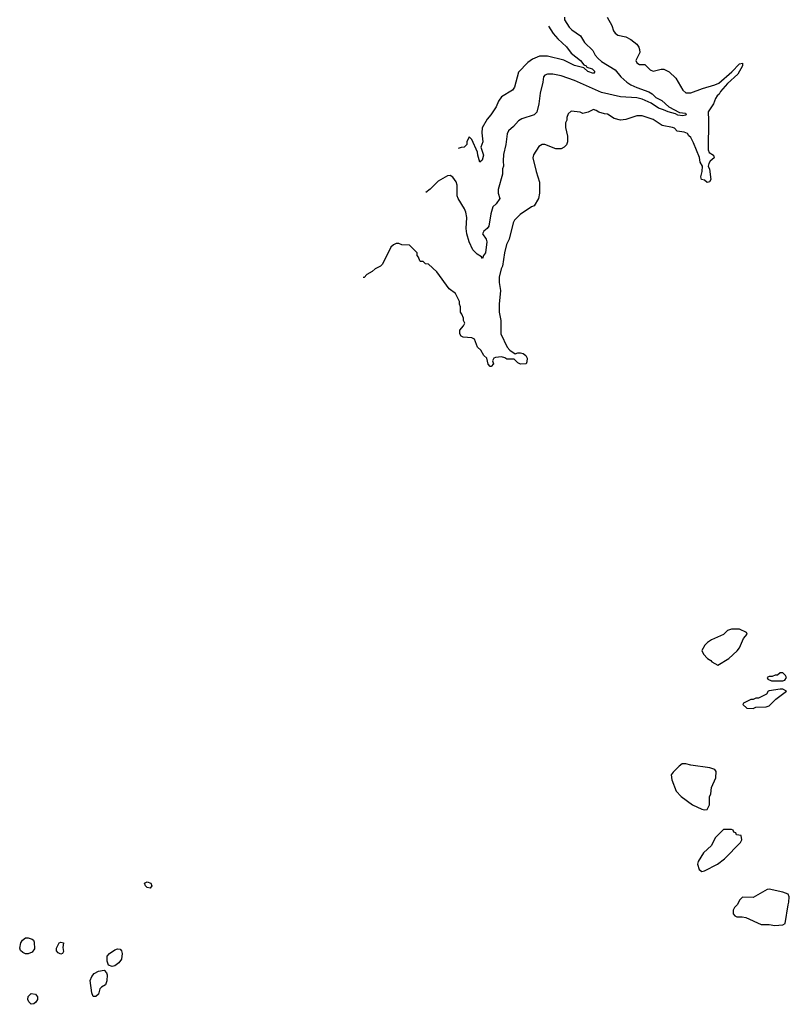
# Model space of a CAD drawing. Header units: inches. Extents: x 2380249 to 2585472, y 382747 to 546448.
# Tile 142 of 256: x 2430066 to 2435758, y 497635 to 504912. Entities that reach past the tile are written whole.
import ezdxf

# ---------------------------------------------------------------- set-up
doc = ezdxf.new("R2010")
doc.units = ezdxf.units.IN
doc.header["$MEASUREMENT"] = 0
doc.layers.add('C4439', color=7, linetype='Continuous')
doc.layers.add('C4530', color=7, linetype='Continuous')

msp = doc.modelspace()

# ---------------------------------------------------------------- linework, layer by layer
at = {"layer": 'C4439', "color": 4}
for points, elevation in [([(2435690, 499965.2), (2435610, 499953.2), (2435602, 499950), (2435590, 499928), (2435530, 499898), (2435510, 499898), (2435491.6, 499888.4), (2435472.7, 499887.3), (2435418, 499862), (2435414, 499850), (2435443.6, 499823.6), (2435490, 499822), (2435510, 499832), (2435587.3, 499832.7), (2435610, 499842), (2435658, 499890), (2435738, 499950), (2435710, 499964)], 84), ([(2434993.6, 499413.6), (2434966.4, 499413.6), (2434943.5, 499396.5), (2434898, 499350), (2434884.7, 499330), (2434890, 499294), (2434921, 499210), (2434958, 499170), (2435042, 499110), (2435110, 499078), (2435130, 499072), (2435150, 499074), (2435168, 499110), (2435168.4, 499168.4), (2435178, 499190), (2435183.1, 499236.9), (2435215.3, 499310), (2435216.4, 499356.4), (2435206, 499370), (2435170, 499382), (2435030, 499402)], 84), ([(2435330, 498926), (2435270, 498926), (2435210, 498866), (2435182, 498810), (2435124.5, 498755.5), (2435084.7, 498690), (2435078, 498670), (2435091.1, 498631.1), (2435110, 498618), (2435130, 498621), (2435228, 498670), (2435278, 498710), (2435398, 498830), (2435406, 498850), (2435402, 498882), (2435367.3, 498887.3), (2435362, 498902), (2435347.3, 498907.3), (2435342, 498922)], 84), ([(2431030, 498494), (2431010, 498498), (2430996, 498510), (2430989.6, 498530.4), (2431010, 498540.5), (2431036.3, 498530), (2431042.8, 498510)], 76), ([(2435610, 498485.2), (2435595.3, 498484.7), (2435490, 498424), (2435412.7, 498427.3), (2435391.6, 498408.4), (2435372, 498370), (2435352, 498350), (2435342, 498330), (2435343.6, 498303.6), (2435354, 498290), (2435370, 498282), (2435410, 498282), (2435436.9, 498276.9), (2435550, 498224.7), (2435610, 498224.7), (2435650, 498218), (2435710, 498222), (2435728, 498232), (2435748.7, 498370), (2435755.3, 498390), (2435758, 498430), (2435748.7, 498448.7), (2435710, 498464)], 84), ([(2430130, 498009.2), (2430110, 498009.3), (2430090, 498017.2), (2430072.3, 498032.3), (2430066, 498050), (2430075.1, 498090), (2430086.6, 498110), (2430110, 498126.4), (2430130, 498127), (2430157.7, 498117.7), (2430167.7, 498110), (2430173.4, 498093.4), (2430175.5, 498044.5), (2430158.8, 498021.2)], 76), ([(2430370, 498005.2), (2430350, 498015.3), (2430339, 498030), (2430339, 498050), (2430350, 498074), (2430358, 498090), (2430370, 498094.8), (2430391.3, 498090), (2430386, 498054), (2430390, 498026), (2430382, 498010)], 76), ([(2430750, 497913.6), (2430723.9, 497923.9), (2430713.4, 497953.4), (2430714, 497990), (2430729.2, 498010), (2430770, 498038.4), (2430790, 498046), (2430810, 498044), (2430819.3, 498030), (2430823.1, 498010), (2430818.4, 497970), (2430798.2, 497941.8), (2430770, 497919.6)], 76), ([(2430630, 497692.7), (2430610, 497693.2), (2430600.4, 497720.4), (2430588, 497812), (2430599.7, 497840.3), (2430617.6, 497862.4), (2430650, 497879.1), (2430690, 497887.7), (2430708.7, 497868.7), (2430713.5, 497853.5), (2430710.5, 497809.5), (2430701, 497779), (2430670, 497762.7), (2430659.1, 497750), (2430650, 497709.2)], 76), ([(2430150, 497635.3), (2430132.9, 497652.9), (2430125.2, 497670), (2430130, 497692), (2430150, 497714.8), (2430182, 497710), (2430198, 497690), (2430198, 497670), (2430184.7, 497650), (2430170, 497639)], 76)]:
    msp.add_lwpolyline(points, close=True, dxfattribs=dict(at, elevation=elevation))
at = {"layer": 'C4530', "color": 4}
for points, elevation in [([(2434410.9, 504930.9), (2434444.7, 504870), (2434458, 504830), (2434470, 504812), (2434490, 504798), (2434550, 504784.7), (2434585.4, 504765.4), (2434630, 504731.3), (2434644.7, 504710), (2434651.1, 504691.1), (2434651.3, 504670), (2434622, 504610), (2434630, 504594), (2434650, 504582), (2434690, 504582), (2434730, 504542), (2434750, 504532), (2434810, 504546), (2434830, 504546), (2434870, 504526), (2434919.8, 504479.8), (2434971.1, 504391.1), (2434991.6, 504371.6), (2435030, 504371.3), (2435115.6, 504404.4), (2435208, 504430), (2435237.5, 504442.5), (2435333.6, 504526.4), (2435390, 504584.7), (2435410.8, 504590.8), (2435410.6, 504570), (2435377.3, 504510), (2435299.8, 504440.2), (2435250, 504382), (2435238.5, 504361.5), (2435224.7, 504350), (2435211.3, 504330), (2435198, 504290), (2435158, 504230), (2435161, 504170), (2435158, 503950), (2435166, 503930), (2435198, 503910), (2435202, 503890), (2435172.7, 503867.3), (2435162, 503850), (2435158.8, 503830), (2435167.9, 503807.9), (2435176.3, 503730), (2435167.1, 503712.9), (2435150, 503709.2), (2435130, 503726), (2435108.7, 503730), (2435102.7, 503750), (2435113.6, 503790), (2435116, 503830), (2435099.6, 503859.6), (2435093.1, 503893.1), (2435050, 504002), (2435030, 504042), (2435014, 504054), (2435006, 504070), (2434980.4, 504080.4), (2434929, 504089), (2434908, 504110), (2434894.8, 504114.8), (2434818, 504130), (2434750, 504173.2), (2434670, 504201.2), (2434630, 504201.2), (2434550, 504174), (2434510, 504169), (2434462, 504182), (2434412.9, 504212.9), (2434390, 504215.3), (2434350, 504228.7), (2434330, 504242), (2434310, 504248), (2434270, 504228), (2434230, 504218), (2434210, 504228), (2434143.6, 504236.4), (2434123.6, 504216.4), (2434112, 504190), (2434112, 504170), (2434102, 504150), (2434103.6, 504116.4), (2434118, 504050), (2434118, 504010), (2434110, 503986), (2434094, 503970), (2434070, 503958), (2434030, 503958), (2433950, 503988.7), (2433930, 503988.7), (2433906.4, 503973.6), (2433866.4, 503913.6), (2433862, 503890), (2433884.7, 503790), (2433911.3, 503710), (2433911.1, 503631.1), (2433902.8, 503590), (2433870, 503537.2), (2433852, 503530), (2433767.5, 503472.5), (2433726, 503430), (2433716, 503410), (2433686, 503290), (2433666, 503250), (2433651, 503190), (2433636, 503090), (2433626, 503070), (2433611, 503010), (2433611, 502970), (2433621, 502910), (2433611, 502810), (2433611.3, 502750), (2433624.7, 502690), (2433624.7, 502590), (2433671.1, 502491.1), (2433692, 502470), (2433730, 502442), (2433749, 502451), (2433770, 502451), (2433790, 502446), (2433810.5, 502430.5), (2433818.8, 502410), (2433817.3, 502382.7), (2433810.7, 502369.3), (2433770, 502366), (2433750, 502377.2), (2433722, 502402), (2433670, 502402.7), (2433653.6, 502413.6), (2433630, 502420.7), (2433584.5, 502415.5), (2433572, 502410), (2433562, 502390), (2433571.3, 502368.7), (2433554, 502350), (2433546, 502350), (2433530, 502366), (2433522, 502410), (2433499, 502430), (2433475.3, 502470), (2433452.9, 502492.9), (2433429.2, 502550), (2433410, 502560.7), (2433345.1, 502565.1), (2433331.9, 502571.9), (2433320.9, 502590), (2433322, 502618), (2433348, 502650), (2433358, 502670), (2433348.4, 502688.4), (2433347.3, 502707.3), (2433336.4, 502736.4), (2433326, 502750), (2433326, 502790), (2433318, 502810), (2433318, 502830), (2433288.9, 502888.9), (2433243.1, 502923.1), (2433150, 503048), (2433090, 503106), (2433068.4, 503108.4), (2433050, 503126), (2433030, 503126), (2433026, 503130), (2433016.4, 503156.4), (2433006, 503170), (2433006, 503190), (2432950, 503246), (2432892.7, 503247.3), (2432870, 503258), (2432850, 503258), (2432830, 503248), (2432812, 503230), (2432750, 503106), (2432734, 503090), (2432694, 503070), (2432674, 503050), (2432634, 503030), (2432612.7, 503007.3), (2432607.5, 503007)], 76), ([(2434096, 504930), (2434096, 504910), (2434130, 504856), (2434150, 504836), (2434212.8, 504792.8), (2434243.4, 504743.4), (2434304, 504684), (2434322.8, 504650), (2434344.1, 504624.1), (2434370, 504602.8), (2434470, 504541), (2434511, 504490), (2434556, 504450), (2434586, 504430), (2434631.3, 504410), (2434719.5, 504379.5), (2434743.4, 504363.4), (2434770, 504336), (2434814.4, 504314.4), (2434868.1, 504268.1), (2434946, 504226), (2434990, 504222), (2434994.8, 504210), (2434990, 504206), (2434970, 504201.2), (2434933.7, 504206.3), (2434916, 504216), (2434862, 504230), (2434826.9, 504246.9), (2434790, 504257.6), (2434735.6, 504295.6), (2434670, 504324.7), (2434630, 504333.6), (2434510, 504341.2), (2434370, 504372.7), (2434170, 504463.7), (2434070, 504498), (2434010, 504509.4), (2433970, 504509.3), (2433950, 504501.2), (2433938.8, 504490), (2433936, 504450), (2433916, 504370), (2433906, 504290), (2433890, 504228), (2433870.7, 504209.3), (2433779.8, 504180.2), (2433754.4, 504165.6), (2433718.5, 504121.5), (2433681, 504090), (2433670.7, 504069.3), (2433661, 503990), (2433643.5, 503916.5), (2433641, 503870), (2433644.7, 503830), (2433638, 503810), (2433638, 503770), (2433603.5, 503656.5), (2433604.7, 503630), (2433616, 503590), (2433591, 503550), (2433566, 503530), (2433550, 503478), (2433534.9, 503385.1), (2433524, 503370), (2433498.8, 503350), (2433488, 503330), (2433516.3, 503290), (2433521.6, 503270), (2433510.4, 503189.6), (2433496, 503170), (2433490, 503148), (2433480.4, 503160.4), (2433450, 503178), (2433418, 503210), (2433389.2, 503270), (2433373.2, 503330), (2433369.2, 503370), (2433373.2, 503450), (2433365.2, 503490), (2433354.8, 503514.8), (2433308.7, 503590), (2433302, 503610), (2433301.2, 503690), (2433294.2, 503714.2), (2433270, 503749), (2433250, 503761.2), (2433230, 503759), (2433161.4, 503718.6), (2433101.4, 503658.6), (2433070, 503634), (2433069.6, 503633.8)], 72), ([(2433977.4, 504865.3), (2434010.4, 504810.4), (2434044.9, 504770), (2434110, 504710.7), (2434145.7, 504665.7), (2434213.4, 504610), (2434238.8, 504578.8), (2434254.8, 504570), (2434260.5, 504560.5), (2434298.8, 504550), (2434318.8, 504530), (2434310, 504515.3), (2434269, 504530), (2434237.2, 504557.2), (2434170, 504572.7), (2434090, 504614), (2433970, 504641.2), (2433910, 504642), (2433859.8, 504620.2), (2433824.5, 504595.5), (2433754.8, 504525.2), (2433726.4, 504413.6), (2433711.3, 504390), (2433630, 504342), (2433606, 504310), (2433590, 504268), (2433551, 504210), (2433522.5, 504177.5), (2433487.1, 504112.9), (2433484.5, 504075.5), (2433490.4, 504010), (2433477.3, 503970), (2433495.5, 503910), (2433486.4, 503873.6), (2433470, 503859), (2433454.5, 503910), (2433452.9, 503932.9), (2433410, 504026), (2433390, 504046), (2433374, 504010), (2433374, 503990), (2433354, 503970), (2433330, 503968), (2433309.4, 503959.1)], 68)]:
    msp.add_lwpolyline(points, dxfattribs=dict(at, elevation=elevation))
at = {"layer": 'C4530', "color": 4, "elevation": 84}
for points in [[(2435330, 500408.7), (2435302, 500398), (2435270, 500369), (2435182, 500330), (2435152, 500310), (2435132, 500290), (2435112, 500250), (2435123.6, 500223.6), (2435154, 500190), (2435176.9, 500176.9), (2435185.4, 500165.4), (2435230, 500142), (2435310, 500191.3), (2435372.9, 500247.1), (2435388.7, 500270), (2435420.2, 500339.8), (2435446, 500370), (2435442, 500382), (2435390, 500408)], [(2435710, 500086), (2435690, 500086), (2435671.6, 500068.4), (2435652.7, 500067.3), (2435630, 500058), (2435610, 500058), (2435594, 500050), (2435598, 500038), (2435627.1, 500027.1), (2435710, 500026), (2435726, 500030), (2435738, 500050), (2435730, 500066)]]:
    msp.add_lwpolyline(points, close=True, dxfattribs=at)

doc.saveas('drawing.dxf')
